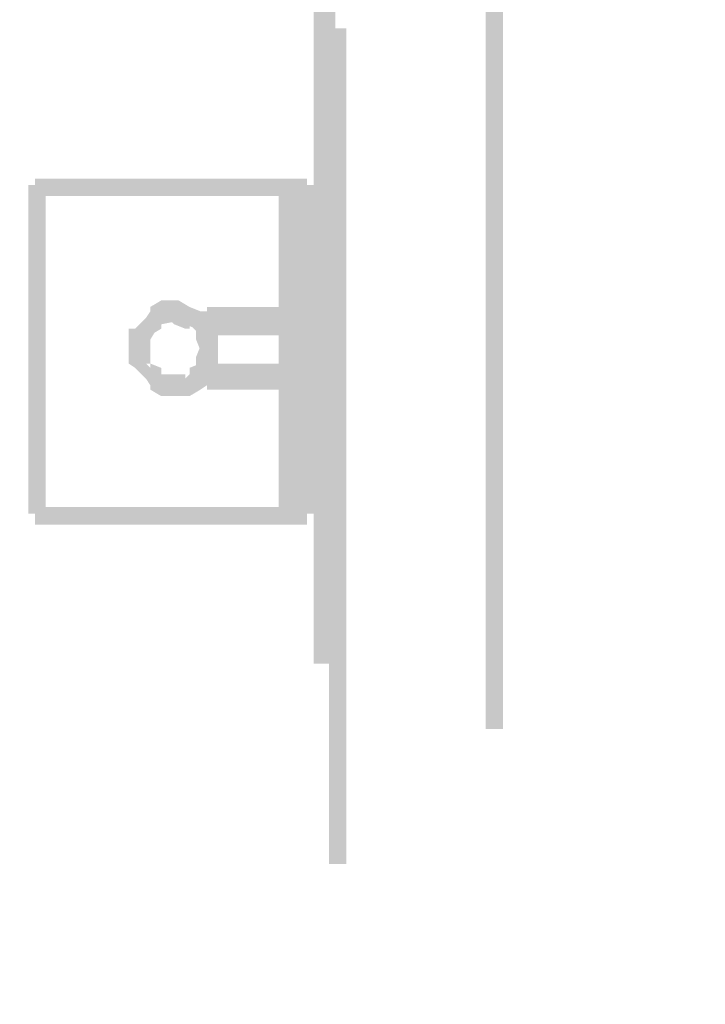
# Model space of a CAD drawing. Header units: millimetres. Extents: x -91 to 1961, y -1152 to 358.
# Tile 125 of 256: x 36.91 to 42.12, y 142.94 to 150.43. Entities that reach past the tile are written whole.
import ezdxf

# ---------------------------------------------------------------- set-up
doc = ezdxf.new("R2010")
doc.units = ezdxf.units.MM
doc.header["$MEASUREMENT"] = 0
doc.layers.get('0').update_dxf_attribs({"linetype": 'CONTINUOUS'})

msp = doc.modelspace()

# ---------------------------------------------------------------- hatches: boundary and pattern name
at = {"true_color": 0xaaaaaa}
h = msp.add_hatch(color=253, dxfattribs=at)
h.paths.add_polyline_path([(69.6696, 171.504), (69.802, 171.504), (69.802, 171.4047), (69.6696, 171.4047)])
h.paths.add_polyline_path([(74.633, 170.3955), (75.907, 170.3955), (75.907, 170.2631), (74.633, 170.2631)])
h.paths.add_polyline_path([(75.907, 169.7172), (75.9897, 169.7172), (75.9897, 169.5848), (75.907, 169.5848)])
h.paths.add_polyline_path([(52.4797, 171.4047), (52.6121, 171.4047), (52.6121, 170.9084), (52.4797, 170.9084)])
h.paths.add_polyline_path([(70.0171, 171.4047), (70.1494, 171.4047), (70.1494, 170.1804), (70.0171, 170.1804)])
h.paths.add_polyline_path([(38.88, 149.1687), (39.0123, 149.1687), (39.0123, 146.6704), (38.88, 146.6704)])
h.paths.add_polyline_path([(54.2169, 177.8075), (54.3493, 177.8075), (54.3493, 177.7579), (54.2169, 177.7579)])
h.paths.add_polyline_path([(77.2636, 174.7633), (77.3464, 174.7633), (77.3464, 174.6309), (77.2636, 174.6309)])
h.paths.add_polyline_path([(53.704, 177.7579), (53.8364, 177.7579), (53.8364, 177.6752), (53.704, 177.6752)])
h.paths.add_polyline_path([(77.2636, 175.2596), (77.3464, 175.2596), (77.3464, 175.1438), (77.2636, 175.1438)])
h = msp.add_hatch(color=253, dxfattribs=at)
h.paths.add_polyline_path([(39.0454, 149.1687), (39.1778, 149.1687), (39.1778, 146.6704), (39.0454, 146.6704)])
h.paths.add_polyline_path([(53.4558, 177.7579), (53.5882, 177.7579), (53.5882, 177.6752), (53.4558, 177.6752)])
h = msp.add_hatch(color=253, dxfattribs=at)
h.paths.add_polyline_path([(39.2274, 147.7293), (39.3101, 147.7293), (39.3101, 147.6135), (39.2274, 147.6135)])
h.paths.add_polyline_path([(39.1778, 170.9911), (39.2274, 170.9911), (39.2274, 170.8588), (39.1778, 170.8588)])
h = msp.add_hatch(color=253, dxfattribs=at)
h.paths.add_polyline_path([(39.2605, 170.9415), (39.2605, 164.5883), (39.1447, 164.5883), (39.1447, 170.9415)])
h.paths.add_polyline_path([(39.2605, 161.4117), (39.2605, 155.0586), (39.1447, 155.0586), (39.1447, 161.4117)])
h.paths.add_polyline_path([(39.2605, 151.882), (39.2605, 145.5289), (39.1447, 145.5289), (39.1447, 151.882)])
h.paths.add_polyline_path([(39.2605, 142.3523), (39.2605, 135.9991), (39.1447, 135.9991), (39.1447, 142.3523)])
h.paths.add_polyline_path([(39.2605, 132.8225), (39.2605, 126.4694), (39.1447, 126.4694), (39.1447, 132.8225)])
h = msp.add_hatch(color=253, dxfattribs=at)
h.paths.add_polyline_path([(39.3101, 170.9415), (39.3101, 164.5883), (39.1778, 164.5883), (39.1778, 170.9415)])
h.paths.add_polyline_path([(39.3101, 161.4117), (39.3101, 155.0586), (39.1778, 155.0586), (39.1778, 161.4117)])
h.paths.add_polyline_path([(39.3101, 151.882), (39.3101, 145.5289), (39.1778, 145.5289), (39.1778, 151.882)])
h.paths.add_polyline_path([(39.3101, 142.3523), (39.3101, 135.9991), (39.1778, 135.9991), (39.1778, 142.3523)])
h.paths.add_polyline_path([(39.3101, 132.8225), (39.3101, 126.4694), (39.1778, 126.4694), (39.1778, 132.8225)])
h = msp.add_hatch(color=253, dxfattribs=at)
h.paths.add_polyline_path([(40.5841, 170.4451), (40.5841, 164.092), (40.4517, 164.092), (40.4517, 170.4451)])
h.paths.add_polyline_path([(40.5841, 160.9154), (40.5841, 154.5623), (40.4517, 154.5623), (40.4517, 160.9154)])
h.paths.add_polyline_path([(40.5841, 151.3857), (40.5841, 145.0325), (40.4517, 145.0325), (40.4517, 151.3857)])
h.paths.add_polyline_path([(40.5841, 141.8559), (40.5841, 135.5028), (40.4517, 135.5028), (40.4517, 141.8559)])
h.paths.add_polyline_path([(40.5841, 132.3262), (40.5841, 125.9731), (40.4517, 125.9731), (40.4517, 132.3262)])
h = msp.add_hatch(color=253, dxfattribs=at)
h.paths.add_polyline_path([(39.2605, 124.9473), (39.2605, 131.3004), (39.3929, 131.3004), (39.3929, 124.9473)])
h.paths.add_polyline_path([(39.2605, 134.477), (39.2605, 140.8302), (39.3929, 140.8302), (39.3929, 134.477)])
h.paths.add_polyline_path([(39.2605, 144.0067), (39.2605, 150.3599), (39.3929, 150.3599), (39.3929, 144.0067)])
h.paths.add_polyline_path([(39.2605, 153.5365), (39.2605, 159.8896), (39.3929, 159.8896), (39.3929, 153.5365)])
h.paths.add_polyline_path([(39.2605, 163.0662), (39.2605, 169.4194), (39.3929, 169.4194), (39.3929, 163.0662)])
h = msp.add_hatch(color=253, dxfattribs=at)
h.paths.add_polyline_path([(39.2605, 124.9473), (39.2605, 131.3004), (39.3929, 131.3004), (39.3929, 124.9473)])
h.paths.add_polyline_path([(39.2605, 134.477), (39.2605, 140.8302), (39.3929, 140.8302), (39.3929, 134.477)])
h.paths.add_polyline_path([(39.2605, 144.0067), (39.2605, 150.3599), (39.3929, 150.3599), (39.3929, 144.0067)])
h.paths.add_polyline_path([(39.2605, 153.5365), (39.2605, 159.8896), (39.3929, 159.8896), (39.3929, 153.5365)])
h.paths.add_polyline_path([(39.2605, 163.0662), (39.2605, 169.4194), (39.3929, 169.4194), (39.3929, 163.0662)])
for points in [[(37.027, 149.2183), (37.027, 149.086), (38.9296, 149.086), (38.9296, 149.2183)], [(38.2844, 147.9444), (38.2844, 148.0271), (38.2844, 147.994), (38.2513, 148.0767), (38.2844, 148.0767), (38.2513, 148.1098), (38.2513, 148.0767), (38.1686, 148.1098), (38.0858, 148.1595), (38.0693, 148.1595), (37.9866, 148.1595), (38.0362, 148.1595), (37.9535, 148.1098), (37.9535, 148.1595), (37.9038, 148.1098), (37.8211, 148.0271), (37.8708, 148.0767), (37.8708, 147.994), (37.8708, 147.9113), (37.8708, 147.812), (37.8211, 147.812), (37.9038, 147.7293), (37.9535, 147.6962), (37.9535, 147.7293), (38.0362, 147.6962), (37.9866, 147.6962), (38.0858, 147.6962), (38.1686, 147.6962), (38.2513, 147.7293), (38.2017, 147.6962), (38.2513, 147.7789), (38.2844, 147.8617), (38.2844, 147.9444), (38.4167, 147.9444), (38.4167, 147.8617), (38.4167, 147.812), (38.3836, 147.7293), (38.334, 147.6466), (38.2844, 147.6135), (38.2017, 147.5639), (38.1686, 147.5639), (38.0858, 147.5639), (37.9866, 147.5639), (37.9038, 147.6135), (37.9038, 147.6466), (37.8708, 147.6962), (37.788, 147.7789), (37.7384, 147.812), (37.7384, 147.9113), (37.7384, 147.994), (37.7384, 148.0767), (37.788, 148.0767), (37.8708, 148.1595), (37.9038, 148.2091), (37.9038, 148.2422), (37.9866, 148.2918), (38.0858, 148.2918), (38.1189, 148.2918), (38.2017, 148.2422), (38.2844, 148.2091), (38.2844, 148.1595), (38.334, 148.1098), (38.3836, 148.1098), (38.4167, 148.0271), (38.4167, 147.9444)], [(38.2844, 147.9113), (38.2513, 147.994), (38.2513, 148.0271), (38.2513, 148.0767), (38.2844, 148.0271), (38.2017, 148.1098), (38.2017, 148.0767), (38.1686, 148.0767), (38.0858, 148.1098), (38.0693, 148.1264), (37.9866, 148.1098), (38.0362, 148.1595), (37.9866, 148.1098), (37.9866, 148.0767), (37.9038, 148.0271), (37.9535, 148.0767), (37.9038, 147.994), (37.9038, 148.0271), (37.9038, 147.994), (37.9038, 147.9113), (37.9038, 147.812), (37.8708, 147.812), (37.9038, 147.7789), (37.9038, 147.812), (37.9866, 147.7789), (37.9866, 147.7293), (38.0362, 147.6962), (37.9866, 147.7293), (38.0858, 147.7293), (38.1686, 147.7293), (38.1686, 147.6962), (38.2017, 147.7293), (38.2017, 147.7789), (38.2844, 147.812), (38.2513, 147.7789), (38.2513, 147.8617), (38.2844, 147.9444), (38.4167, 147.9113), (38.3836, 147.812), (38.3836, 147.8617), (38.3836, 147.7789), (38.334, 147.6962), (38.2513, 147.6466), (38.2513, 147.6962), (38.2017, 147.6466), (38.1686, 147.6135), (38.0858, 147.6135), (37.9866, 147.6135), (37.9866, 147.6466), (37.9535, 147.6962), (37.9535, 147.6466), (37.8708, 147.6962), (37.8708, 147.7293), (37.8211, 147.7789), (37.788, 147.812), (37.788, 147.9113), (37.788, 147.994), (37.788, 148.0271), (37.8211, 148.1098), (37.8708, 148.1595), (37.9535, 148.2091), (37.9535, 148.1595), (37.9866, 148.2091), (37.9866, 148.2422), (38.0858, 148.2422), (38.1189, 148.2422), (38.2017, 148.2091), (38.1686, 148.2091), (38.2017, 148.2091), (38.2513, 148.1595), (38.334, 148.0767), (38.3836, 148.0767), (38.3836, 148.0271), (38.3671, 148.0271), (38.4167, 147.9444)], [(38.334, 148.2422), (38.334, 148.0271), (38.9627, 148.0271), (38.9627, 148.2422)], [(38.2844, 148.2091), (38.2844, 147.6962), (38.4167, 147.6962), (38.4167, 148.2091)], [(38.9627, 147.7293), (38.9627, 147.6135), (39.0951, 147.6135), (39.0951, 147.7293)]]:
    msp.add_hatch(color=253, dxfattribs=at).paths.add_polyline_path(points)
h = msp.add_hatch(color=253, dxfattribs=at)
h.paths.add_polyline_path([(38.9296, 149.2183), (39.0951, 149.2183), (39.0951, 149.086), (38.9296, 149.086)])
h.paths.add_polyline_path([(38.334, 147.812), (38.9627, 147.812), (38.9627, 147.6962), (38.334, 147.6962)])
h = msp.add_hatch(color=253, dxfattribs=at)
h.paths.add_polyline_path([(38.9296, 149.1687), (39.0454, 149.1687), (39.0454, 146.6704), (38.9296, 146.6704)])
h.paths.add_polyline_path([(36.9773, 149.1687), (37.1097, 149.1687), (37.1097, 146.6704), (36.9773, 146.6704)])
h = msp.add_hatch(color=253, dxfattribs=at)
h.paths.add_polyline_path([(39.2274, 148.2422), (39.3101, 148.2422), (39.3101, 148.1098), (39.2274, 148.1098)])
h.paths.add_polyline_path([(33.2052, 124.9969), (39.1778, 124.9969), (39.1778, 124.8646), (33.2052, 124.8646)])
h = msp.add_hatch(color=253, dxfattribs=at)
h.paths.add_polyline_path([(38.334, 147.7293), (38.9627, 147.7293), (38.9627, 147.6135), (38.334, 147.6135)])
h.paths.add_polyline_path([(38.9627, 148.2422), (39.0951, 148.2422), (39.0951, 148.1098), (38.9627, 148.1098)])
h = msp.add_hatch(color=253, dxfattribs=at)
h.paths.add_polyline_path([(34.6115, 148.0271), (35.9681, 148.0271), (35.9681, 147.812), (34.6115, 147.812)])
h.paths.add_polyline_path([(37.027, 146.7201), (39.0951, 146.7201), (39.0951, 146.5877), (37.027, 146.5877)])

doc.saveas('drawing.dxf')
